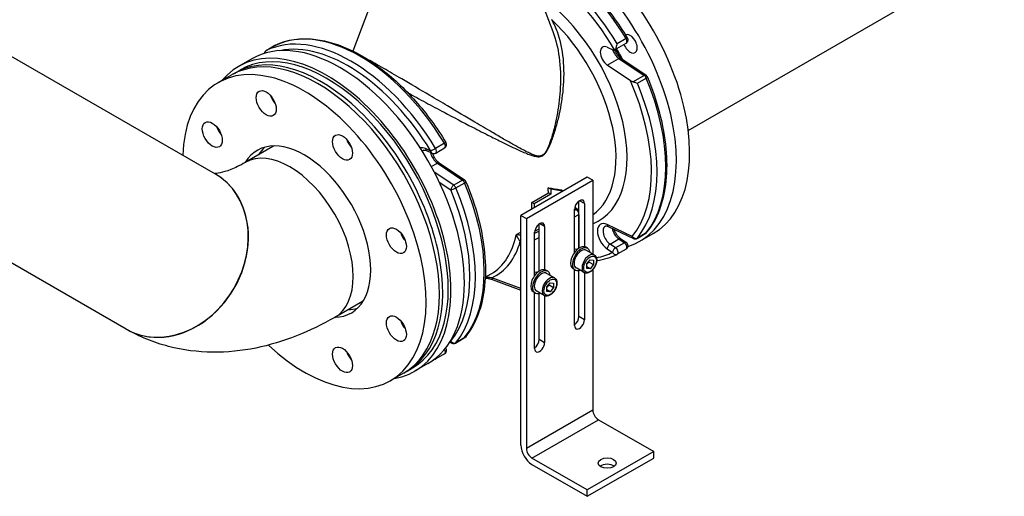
# Model space of a CAD drawing. Header units: millimetres. Extents: x 0 to 5940, y 0 to 4200.
# Tile 13 of 51: x 969 to 1372, y 645 to 840. Entities that reach past the tile are written whole.
import ezdxf

# ---------------------------------------------------------------- set-up
doc = ezdxf.new("R2010")
doc.units = ezdxf.units.MM
doc.header["$LTSCALE"] = 50
doc.layers.add('02-LINIE-035', color=2, linetype='CONTINUOUS')

msp = doc.modelspace()

# ---------------------------------------------------------------- linework, layer by layer
at = {"layer": '02-LINIE-035'}
for p, q in [((1242.43, 794.41), (1570, 983.53)), ((1049.23, 776.47), (862.03, 884.55)), ((1118.45, 861.52), (1105.41, 826.81)), ((1177.07, 861.52), (1187.07, 834.89)), ((1073.49, 829.1), (1069.87, 827.01)), ((1069.9, 827.02), (1073.52, 829.11)), ((1212.3, 827.32), (1217.05, 830.06)), ((1217.02, 831.96), (1213.4, 829.87)), ((1209.35, 828.42), (1211.6, 827.35)), ((1064.02, 823.68), (1058.58, 820.55)), ((1209.35, 821.13), (1214.1, 823.87)), ((1218.77, 814.74), (1209.35, 821.13)), ((1214.1, 823.87), (1224.42, 816.88)), ((1214.9, 823.95), (1225.22, 816.96)), ((1012.65, 713.12), (825.99, 820.89)), ((1050.33, 813.94), (1055.76, 817.07)), ((1057.12, 817.86), (1059.38, 819.16)), ((1224.42, 816.88), (1219.91, 814.27)), ((1221.65, 813.69), (1225.27, 815.78)), ((1142.8, 789.11), (1139.18, 787.02)), ((1072.68, 787.78), (1061.36, 781.25)), ((1137.28, 785.86), (1135.03, 786.93)), ((1135.48, 786.14), (1137.73, 785.07)), ((1139.21, 785.12), (1142.83, 787.21)), ((1137.43, 779.6), (1139.89, 781.02)), ((1139.89, 781.02), (1150.2, 774.03)), ((1140.68, 781.1), (1151, 774.11)), ((1146.58, 771.94), (1138.65, 777.32)), ((1140.69, 773.2), (1145.35, 770.04)), ((1150.2, 774.03), (1146.58, 771.94)), ((1147.44, 770.84), (1151.06, 772.93)), ((1201.16, 775.31), (1174.01, 759.63)), ((1176.27, 758.33), (1203.42, 774)), ((1203.42, 774), (1201.16, 775.31)), ((1203.42, 774), (1203.42, 743.79)), ((1178.51, 764.87), (1185.3, 768.79)), ((1186.23, 770.34), (1185.19, 770.94)), ((1186.23, 768.25), (1185.3, 768.79)), ((1191.2, 769.56), (1186.23, 770.34)), ((1186.23, 770.34), (1186.23, 768.25)), ((1191.2, 769.56), (1190.3, 770.08)), ((1179.44, 764.34), (1178.51, 764.87)), ((1186.23, 768.25), (1179.44, 764.34)), ((1197.77, 746.17), (1197.77, 765.5)), ((1200.03, 764.47), (1197.99, 765.64)), ((1179.44, 764.34), (1179.44, 762.77)), ((1195.96, 744.41), (1195.96, 762.11)), ((1196.63, 761.98), (1195.96, 761.59)), ((1195.97, 762.37), (1196.63, 761.98)), ((1196.62, 762.54), (1197.43, 762.06)), ((1200.03, 764.47), (1200.03, 746.76)), ((1174.01, 759.63), (1176.27, 758.33)), ((1174.01, 665.57), (1174.01, 759.63)), ((1176.27, 758.33), (1176.27, 664.27)), ((1195.96, 758.98), (1197.77, 760.02)), ((1197.77, 760.02), (1197.77, 746.17)), ((1174.01, 752.72), (1172.08, 751.61)), ((1181.47, 753.23), (1179.66, 752.19)), ((1179.66, 735), (1179.66, 752.71)), ((1179.7, 753.15), (1181.47, 754.18)), ((1181.47, 736.76), (1181.47, 756.09)), ((1183.74, 755.06), (1181.7, 756.24)), ((1183.74, 755.06), (1183.74, 737.35)), ((1219.57, 750.96), (1209.25, 755.88)), ((1209.7, 755.08), (1220.01, 750.17)), ((1179.66, 749.57), (1181.47, 750.62)), ((1210.48, 747.88), (1214.1, 749.97)), ((1214.1, 749.97), (1216.35, 748.45)), ((1214.9, 750.05), (1217.15, 748.53)), ((1221.5, 750.23), (1225.12, 752.32)), ((1225.27, 752.45), (1221.65, 750.36)), ((1222.68, 749.01), (1228.11, 752.15)), ((1197.06, 745.62), (1197.01, 745.65)), ((1201.28, 746.14), (1200.55, 746.56)), ((1204.05, 743.43), (1200.8, 745.31)), ((1209.25, 745.98), (1211.5, 744.46)), ((1212.73, 746.36), (1210.48, 747.88)), ((1216.35, 748.45), (1212.73, 746.36)), ((1217.05, 745.82), (1213.43, 743.73)), ((1200.98, 739.74), (1202.34, 741.43)), ((1201.88, 740.54), (1203.69, 739.5)), ((1202.34, 741.43), (1203.69, 741.31)), ((1203.69, 741.31), (1203.69, 739.5)), ((1184.98, 736.74), (1184.26, 737.15)), ((1196.16, 737.27), (1195.43, 737.69)), ((1195.96, 714.56), (1195.96, 737.39)), ((1199.89, 736.22), (1196.64, 738.11)), ((1197.77, 718.22), (1197.77, 737.13)), ((1200.98, 737.93), (1200.98, 739.74)), ((1202.34, 737.81), (1200.98, 738.59)), ((1202.34, 737.81), (1200.98, 737.93)), ((1203.69, 739.5), (1202.34, 737.81)), ((1203.42, 737.39), (1203.42, 679.94)), ((1159.48, 734.32), (1161.87, 735.71)), ((1174.01, 729.67), (1162.11, 734.11)), ((1162.69, 733.27), (1174.01, 729.03)), ((1180.76, 736.22), (1180.72, 736.24)), ((1187.76, 734.02), (1184.5, 735.9)), ((1200.03, 736.15), (1200.03, 716.91)), ((1183.6, 726.82), (1180.34, 728.7)), ((1184.69, 730.33), (1186.04, 732.02)), ((1184.69, 728.52), (1184.69, 730.33)), ((1186.04, 728.4), (1184.69, 729.19)), ((1186.04, 728.4), (1184.69, 728.52)), ((1185.59, 731.14), (1187.4, 730.09)), ((1186.04, 732.02), (1187.4, 731.9)), ((1187.4, 730.09), (1186.04, 728.4)), ((1187.4, 731.9), (1187.4, 730.09)), ((1109.25, 724.43), (1097.94, 717.9)), ((1179.86, 727.87), (1179.14, 728.29)), ((1179.66, 705.16), (1179.66, 727.98)), ((1181.47, 708.81), (1181.47, 727.72)), ((1183.74, 726.75), (1183.74, 707.51)), ((1200.03, 716.91), (1197.77, 718.22)), ((1147.28, 707.38), (1150.9, 709.47)), ((1151.06, 709.6), (1147.44, 707.51)), ((1183.74, 707.51), (1181.47, 708.81)), ((1144.94, 707.73), (1145.79, 707.32)), ((1145.35, 708.11), (1145.21, 708.18)), ((1142.83, 702.97), (1139.21, 700.88)), ((1127.52, 695.92), (1129.78, 697.23)), ((1136.02, 698.98), (1130.58, 695.84)), ((1120.73, 692), (1126.16, 695.14)), ((1203.42, 679.94), (1176.27, 664.27)), ((1178.53, 660.35), (1205.69, 676.02)), ((1205.69, 676.02), (1228.31, 662.96)), ((1201.16, 647.28), (1178.53, 660.35)), ((1228.31, 662.96), (1201.16, 647.28)), ((1201.16, 644.67), (1228.31, 660.35)), ((1228.31, 660.35), (1228.31, 662.96)), ((1178.53, 657.73), (1201.16, 644.67)), ((1201.16, 644.67), (1201.16, 647.28))]:
    msp.add_line(p, q, dxfattribs=at)
for centre, start, end in [((1074.29, 827.71), 116.3273, 120), ((1216.25, 831.45), 300, 31.2257), ((1070.67, 825.62), 120, 170.5604), ((1224.32, 815.63), 22.7611, 55.8481), ((1142.03, 788.6), 300, 31.2257), ((1138.41, 786.51), 244.5303, 300), ((1150.1, 772.78), 22.7611, 55.8481), ((1196.63, 760.68), 45, 60), ((1224.32, 753.71), 300, 320.8597), ((1220.7, 751.62), 244.5303, 300), ((1216.25, 747.2), 300, 55.8481), ((1212.63, 745.11), 296.3273, 300), ((1150.1, 710.86), 300, 320.8597), ((1142.03, 704.35), 300, 38.9712), ((1146.48, 708.77), 244.5303, 300), ((1138.41, 702.26), 296.3273, 300)]:
    msp.add_arc(centre, 1.6, start, end, dxfattribs=at)
for centre, major_axis, ratio, start_param, end_param in [((1192.11, 814.5), (36, -62.35), 0.57735, 0, 2.331418), ((1182.38, 808.88), (36, -62.35), 0.57735, 1.607838, 2.296329), ((1186.68, 811.37), (36, -62.35), 0.57735, 6.155913, 8.588448), ((1177.63, 806.14), (35.2, -60.97), 0.57735, 1.585111, 2.320025), ((1178.76, 806.79), (-36, 62.35), 0.57735, 4.749431, 5.437867), ((1177.63, 806.14), (28.16, -48.77), 0.57735, 6.202385, 8.541319), ((1108.16, 766.03), (-36, 62.35), 0.57735, 4.749431, 6.246143), ((1175.36, 804.83), (26.56, -46), 0.57735, 0.058122, 2.051367), ((1100.02, 761.33), (-36, 62.35), 0.57735, 3.141593, 6.283185), ((1104.54, 763.94), (-36, 62.35), 0.57735, 4.749431, 6.246143), ((1218.68, 829.84), (-2.08, 3.6), 0.57735, 1.32626, 6.174103), ((1094.58, 758.2), (35.2, -60.97), 0.57735, 0, 3.141593), ((1074.29, 827.71), (-0.8, 1.39), 0.57735, 6.246143, 6.283185), ((1074.29, 827.71), (-0.71, 1.43), 0.815936, 0, 0.052326), ((1103.41, 763.29), (-35.2, 60.97), 0.57735, 4.749431, 6.091851), ((1209.63, 824.61), (-2.24, 3.88), 0.57735, 5.585054, 8.552113), ((1216.25, 831.45), (1.37, 0.83), 0.030238, 0, 0.954993), ((1216.25, 831.45), (0.8, -1.39), 0.57735, 0, 1.607838), ((1094.58, 758.2), (-36, 62.35), 0.57735, 2.930382, 6.494396), ((1090.96, 756.1), (35.2, -60.97), 0.57735, 0, 3.141593), ((1092.32, 756.89), (35.2, -60.97), 0.57735, 6.263899, 9.444064), ((1070.67, 825.62), (-0.71, 1.43), 0.815936, 0.052326, 0.974615), ((1070.67, 825.62), (-0.8, 1.39), 0.57735, 6.246143, 6.283185), ((1214.38, 827.36), (2.24, -3.88), 0.57735, 4.386342, 5.410521), ((1211.5, 828.71), (0.8, -1.39), 0.57735, 5.585054, 6.308863), ((1184.87, 810.32), (28.8, -49.88), 0.57735, 1.502444, 1.588283), ((1085.53, 752.97), (35.2, -60.97), 0.57735, 5.197933, 10.165963), ((1214, 822.63), (0.9, 1.32), 0.524834, 0, 0.825385), ((1224.32, 815.63), (0.9, 1.32), 0.524834, 0, 0.825385), ((1177.63, 806.14), (35.2, -60.97), 0.57735, 0.216553, 1.383254), ((1178.76, 806.79), (36, -62.35), 0.57735, 0.216553, 1.354243), ((1224.32, 815.63), (0.8, -1.39), 0.57735, 1.354243, 2.268928), ((1224.32, 815.63), (1.48, 0.62), 0.175436, 5.339053, 6.283185), ((1182.38, 808.88), (36, -62.35), 0.57735, 0.216553, 1.354243), ((1075.38, 808.55), (2.88, -4.99), 0.57735, 4.372552, 5.052226), ((1053.34, 795.83), (2.88, -4.99), 0.57735, 4.372552, 5.052226), ((1085.53, 752.97), (-19.2, 33.26), 0.57735, 2.832139, 6.592639), ((1106.55, 790.56), (2.88, -4.99), 0.57735, 4.372552, 5.052226), ((1092.32, 756.89), (25.28, -43.79), 0.57735, 2.026753, 2.049499), ((1142.03, 788.6), (1.37, 0.83), 0.030238, 0, 0.954993), ((1142.03, 788.6), (0.8, -1.39), 0.57735, 0, 1.607838), ((1079.65, 749.57), (-18.29, 31.68), 0.57735, 3.141593, 6.283185), ((1079.65, 749.57), (-18.29, 31.68), 0.57735, 3.141593, 6.283185), ((1090.96, 756.1), (-19.2, 33.26), 0.57735, 0.141897, 0.309454), ((1090.96, 756.1), (-18.29, 31.68), 0.57735, 6.259532, 6.283185), ((1135.41, 781.77), (-3.04, 5.27), 0.57735, 5.585054, 6.124454), ((1136.54, 782.42), (-2.24, 3.88), 0.57735, 0, 0.266718), ((1136.17, 787.58), (-0.69, -1.44), 0.625473, 5.450176, 6.283185), ((1140.16, 784.51), (2.24, -3.88), 0.57735, 4.179418, 5.410521), ((1138.41, 786.51), (-1.37, -0.83), 0.030238, 4.096586, 5.667382), ((1138.41, 786.51), (-0.69, -1.44), 0.625473, 5.450176, 6.283185), ((1138.41, 786.51), (0.8, -1.39), 0.57735, 0, 1.607838), ((1139.79, 779.78), (0.9, 1.32), 0.524834, 0, 0.825385), ((1184.99, 783.71), (-1.6, 2.77), 0.57735, 1.076635, 1.147964), ((1030.94, 744.8), (18.29, 31.68), 0.816497, 3.141593, 6.283185), ((1031.01, 744.75), (18.29, 31.68), 0.816497, 3.140179, 6.284599), ((1150.1, 772.78), (0.9, 1.32), 0.524834, 0, 0.825385), ((1150.1, 772.78), (0.8, -1.39), 0.57735, 1.354243, 2.268928), ((1150.1, 772.78), (1.48, 0.62), 0.175436, 5.339053, 6.283185), ((1108.16, 766.03), (36, -62.35), 0.57735, 0.216553, 1.354243), ((1146.48, 770.69), (-0.9, -1.32), 0.524834, 3.966977, 5.537774), ((1146.48, 770.69), (1.48, 0.62), 0.175436, 3.768256, 5.339053), ((1103.41, 763.29), (35.2, -60.97), 0.57735, 0.216553, 1.354243), ((1146.48, 770.69), (0.8, -1.39), 0.57735, 1.354243, 2.268928), ((1104.54, 763.94), (36, -62.35), 0.57735, 0.216553, 1.354243), ((1147.76, 788.9), (-26.56, 46), 0.57735, 3.963143, 4.011428), ((1152.74, 791.77), (-69.87, 20.13), 0.176059, 2.103773, 2.188211), ((1140.97, 784.98), (-26.56, 46), 0.57735, 3.902594, 3.963143), ((1197.99, 763.29), (1.44, 2.49), 0.57735, 5.497787, 8.63938), ((1195.82, 761.15), (0.8, 1.39), 0.57735, 0, 0.633439), ((1195.29, 761.53), (1.04, 1.22), 0.426786, 0, 0.406271), ((1160.2, 796.08), (-26.56, 46), 0.57735, 3.637969, 3.670213), ((1196.63, 760.68), (0.8, 1.39), 0.57735, 0, 0.785398), ((1196.63, 760.68), (0.8, -1.39), 0.57735, 0.785398, 2.356194), ((1181.7, 753.88), (1.44, 2.49), 0.57735, 5.497787, 8.63938), ((1209.63, 750.71), (-3.04, 5.27), 0.57735, 5.585054, 8.552113), ((1210.76, 751.37), (-2.24, 3.88), 0.57735, 0, 2.268928), ((1210.38, 756.53), (-0.69, -1.44), 0.625473, 5.450176, 6.283185), ((1214.38, 753.46), (2.24, -3.88), 0.57735, 4.179418, 5.410521), ((1224.32, 753.71), (1.24, -1.01), 0.797426, 5.988187, 6.283185), ((1128.59, 752.38), (2.88, -4.99), 0.57735, 4.372552, 5.052226), ((1092.32, 756.89), (25.28, -43.79), 0.57735, 1.092094, 1.11484), ((1135.31, 781.71), (26.56, -46), 0.57735, 0, 0.579263), ((1136.45, 782.36), (27.36, -47.39), 0.57735, 6.223137, 6.803961), ((1174.92, 749.77), (1.04, 1.22), 0.426786, 2.015655, 2.449158), ((1174.32, 751.35), (1.6, -2.77), 0.57735, 5.262408, 5.359365), ((1214, 748.73), (0.9, 1.32), 0.524834, 0, 0.825385), ((1216.25, 747.2), (0.9, 1.32), 0.524834, 0, 0.825385), ((1220.7, 751.62), (1.24, -1.01), 0.797426, 4.417391, 5.988187), ((1220.7, 751.62), (-0.69, -1.44), 0.625473, 5.450176, 6.283185), ((1220.7, 751.62), (0.8, -1.39), 0.57735, 0, 0.216553), ((1224.32, 753.71), (0.8, -1.39), 0.57735, 0, 0.216553), ((1197.99, 742.13), (2.56, 4.43), 0.57735, 0, 3.141593), ((1198.72, 741.71), (2.56, 4.43), 0.57735, 5.660817, 10.047146), ((1198.72, 741.71), (-2.08, -3.6), 0.57735, 3.141593, 6.283185), ((1195.73, 743.43), (1.28, 2.22), 0.57735, 0, 0.66007), ((1210.38, 746.64), (-0.9, -1.32), 0.524834, 3.966977, 5.537774), ((1212.63, 745.11), (-0.9, -1.32), 0.524834, 3.966977, 5.537774), ((1212.63, 745.11), (0.8, -1.39), 0.57735, 0, 2.268928), ((1216.25, 747.2), (0.8, -1.39), 0.57735, 0, 2.268928), ((1201.97, 739.83), (2.08, 3.6), 0.57735, 0, 3.141593), ((1177.63, 806.14), (35.2, -60.97), 0.57735, 6.078041, 6.246143), ((1212.63, 745.11), (0.71, -1.43), 0.815936, 4.764715, 6.283185), ((1181.7, 732.72), (2.56, 4.43), 0.57735, 0, 3.141593), ((1182.42, 732.3), (2.56, 4.43), 0.57735, 5.660817, 10.047146), ((1182.42, 732.3), (-2.08, -3.6), 0.57735, 3.141593, 6.283185), ((1163.25, 734.77), (-0.56, -1.5), 0.668835, 5.393898, 6.283185), ((1179.44, 734.03), (1.28, 2.22), 0.57735, 0, 0.66007), ((1185.68, 730.42), (2.08, 3.6), 0.57735, 0, 3.141593), ((1090.96, 756.1), (18.29, -31.68), 0.57735, 0, 0.023654), ((1090.96, 756.1), (19.2, -33.26), 0.57735, 5.973731, 6.141288), ((1128.59, 716.38), (2.88, -4.99), 0.57735, 4.372552, 5.052226), ((1195.73, 717.04), (1.44, 2.49), 0.57735, 4.038332, 5.497787), ((1197.99, 715.74), (-1.44, -2.49), 0.57735, 5.497787, 8.63938), ((1150.1, 710.86), (0.8, -1.39), 0.57735, 0, 0.216553), ((1150.1, 710.86), (1.24, -1.01), 0.797426, 5.988187, 6.283185), ((1179.44, 707.64), (1.44, 2.49), 0.57735, 4.038332, 5.497787), ((1142.03, 704.35), (0.8, -1.39), 0.57735, 0, 1.566268), ((1146.48, 708.77), (1.24, -1.01), 0.797426, 4.417391, 5.988187), ((1146.48, 708.77), (-0.69, -1.44), 0.625473, 5.450176, 6.283185), ((1146.48, 708.77), (0.8, -1.39), 0.57735, 0, 0.216553), ((1181.7, 706.33), (-1.44, -2.49), 0.57735, 5.497787, 8.63938), ((1106.55, 703.66), (2.88, -4.99), 0.57735, 4.372552, 5.052226), ((1138.41, 702.26), (0.71, -1.43), 0.815936, 5.891812, 6.283185), ((1138.41, 702.26), (0.8, -1.39), 0.57735, 0, 0.659468), ((1205.69, 678.64), (-1.6, 2.77), 0.57735, 0.785398, 2.356194), ((1178.53, 662.96), (-3.2, 5.54), 0.57735, 0.785398, 2.356194), ((1178.53, 662.96), (1.6, -2.77), 0.57735, 3.926991, 5.497787), ((1209.31, 655.64), (-3.68, 0), 0.57735, 3.803821, 5.620957)]:
    msp.add_ellipse(centre, major_axis=major_axis, ratio=ratio, start_param=start_param, end_param=end_param, dxfattribs=at)
for centre, major_axis in [((1069.95, 805.42), (2.88, -4.99)), ((1047.9, 792.69), (2.88, -4.99)), ((1101.12, 787.42), (2.88, -4.99)), ((1123.16, 749.24), (2.88, -4.99)), ((1202.34, 739.62), (-1.82, -3.16)), ((1186.04, 730.21), (-1.82, -3.16)), ((1123.16, 713.25), (2.88, -4.99)), ((1101.12, 700.52), (2.88, -4.99)), ((1209.31, 658.26), (-3.68, 0))]:
    msp.add_ellipse(centre, major_axis=major_axis, ratio=0.57735, dxfattribs=at)
for points, knots in [([(1217.62, 832.28), (1213.93, 838.36), (1209.73, 844.1), (1200.65, 854.4), (1195.77, 858.95), (1189.15, 863.93), (1187.52, 865.06), (1185.89, 866.1)], [0.8224402, 0.8224402, 0.8224402, 0.8224402, 1.1217826, 1.1217826, 1.4211251, 1.4211251, 1.5176456, 1.5176456, 1.5176456, 1.5176456]), ([(1182.88, 784), (1183.2, 784.19), (1183.5, 784.45), (1184.13, 785.13), (1184.43, 785.57), (1184.98, 786.49), (1185.23, 786.97), (1186.01, 788.59), (1186.47, 789.76), (1187.51, 792.61), (1188.04, 794.3), (1189, 797.7), (1189.42, 799.4), (1190.54, 804.53), (1191.07, 807.94), (1191.75, 815.51), (1191.78, 819.65), (1191, 827.5), (1190.21, 831.23), (1188.31, 836.43), (1187.54, 838.12), (1186.64, 839.7)], [-50.507213, -50.507213, -50.507213, -50.507213, -50.298304, -50.298304, -50.032946, -50.032946, -49.767588, -49.767588, -49.158606, -49.158606, -48.300047, -48.300047, -47.441489, -47.441489, -45.724366, -45.724366, -43.614642, -43.614642, -41.578008, -41.578008, -40.53629, -40.53629, -40.53629, -40.53629]), ([(1187.07, 834.89), (1188.32, 831.58), (1189.16, 828.01), (1190.19, 820.29), (1190.32, 816.11), (1189.94, 808.46), (1189.55, 804.99), (1188.65, 799.79), (1188.29, 798.06), (1187.48, 794.6), (1187.02, 792.88), (1186.11, 789.99), (1185.7, 788.8), (1185, 787.16), (1184.78, 786.68), (1184.27, 785.75), (1183.99, 785.31), (1183.41, 784.64), (1183.13, 784.38), (1182.83, 784.21)], [41.674664, 41.674664, 41.674664, 41.674664, 43.614642, 43.614642, 45.724366, 45.724366, 47.441489, 47.441489, 48.300047, 48.300047, 49.158606, 49.158606, 49.767588, 49.767588, 50.032946, 50.032946, 50.298304, 50.298304, 50.507213, 50.507213, 50.507213, 50.507213]), ([(1073.58, 829.15), (1077.47, 831.07), (1081.88, 831.99), (1091.29, 831.79), (1096.27, 830.68), (1106.4, 826.6), (1111.54, 823.63), (1121.55, 816.1), (1126.43, 811.55), (1135.51, 801.25), (1139.71, 795.51), (1143.4, 789.43)], [3.964033, 3.964033, 3.964033, 3.964033, 4.263375, 4.263375, 4.562718, 4.562718, 4.86206, 4.86206, 5.161403, 5.161403, 5.460745, 5.460745, 5.460745, 5.460745]), ([(1212.32, 827.33), (1212.39, 827.38), (1212.47, 827.45), (1212.63, 827.65), (1212.71, 827.78), (1212.89, 828.12), (1212.99, 828.33), (1213.15, 828.76), (1213.21, 828.98), (1213.32, 829.43), (1213.37, 829.65), (1213.4, 829.87), (1213.4, 829.87), (1213.4, 829.87)], [0, 0, 0, 0, 0.0702595, 0.0702595, 0.1507881, 0.1507881, 0.2580896, 0.2580896, 0.3645241, 0.3645241, 0.4762975, 0.4762975, 0.4772933, 0.4772933, 0.4772933, 0.4772933]), ([(1212.27, 827.31), (1212.39, 827.04), (1212.52, 826.78), (1212.9, 826.09), (1213.17, 825.68), (1213.76, 824.95), (1214.07, 824.62), (1214.56, 824.2), (1214.73, 824.07), (1214.9, 823.95)], [3.7297282, 3.7297282, 3.7297282, 3.7297282, 3.9009769, 3.9009769, 4.185999, 4.185999, 4.4684667, 4.4684667, 4.6251225, 4.6251225, 4.6251225, 4.6251225]), ([(1215.11, 823.81), (1215.02, 823.98), (1214.92, 824.15), (1214.52, 824.8), (1214.18, 825.27), (1213.55, 826.21), (1213.25, 826.69), (1212.92, 827.32), (1212.85, 827.46), (1212.78, 827.6)], [-3.089584, -3.089584, -3.089584, -3.089584, -2.57085, -2.57085, -1.02519, -1.02519, 0.490176, 0.490176, 0.904209, 0.904209, 0.904209, 0.904209]), ([(1182.83, 784.21), (1182.58, 784.07), (1182.32, 783.97), (1181.71, 783.86), (1181.35, 783.86), (1180.64, 783.96), (1180.28, 784.05), (1179.42, 784.31), (1178.92, 784.5), (1177.85, 784.96), (1177.27, 785.23), (1175.91, 785.9), (1175.12, 786.31), (1173.29, 787.3), (1172.24, 787.88), (1169.81, 789.24), (1168.41, 790.04), (1165.4, 791.78), (1163.79, 792.73), (1159.88, 795.02), (1157.57, 796.38), (1151.56, 799.94), (1147.81, 802.17), (1141.63, 805.84), (1139.21, 807.28), (1132.84, 811.06), (1128.93, 813.36), (1122.66, 817.02), (1120.17, 818.46), (1115.46, 821.16), (1113.32, 822.37), (1111.49, 823.38), (1111.4, 823.43), (1111.31, 823.48)], [0, 0, 0, 0, 0.168761, 0.168761, 0.396367, 0.396367, 0.629466, 0.629466, 0.961224, 0.961224, 1.342211, 1.342211, 1.86596, 1.86596, 2.546833, 2.546833, 3.431969, 3.431969, 4.426993, 4.426993, 5.79835, 5.79835, 7.929087, 7.929087, 9.288165, 9.288165, 11.544565, 11.544565, 13.214471, 13.214471, 15.09136, 15.09136, 15.185612, 15.185612, 15.185612, 15.185612]), ([(1219.91, 814.27), (1219.76, 814.3), (1219.61, 814.34), (1219.23, 814.47), (1218.97, 814.61), (1218.77, 814.74)], [0.2287407, 0.2287407, 0.2287407, 0.2287407, 0.2953839, 0.2953839, 0.4242421, 0.4242421, 0.4242421, 0.4242421]), ([(1219.91, 814.27), (1220.15, 814.22), (1220.4, 814.16), (1220.99, 813.97), (1221.34, 813.84), (1221.65, 813.7), (1221.65, 813.7), (1221.65, 813.69)], [-0.3149648, -0.3149648, -0.3149648, -0.3149648, -0.1874602, -0.1874602, 0, 0, 0.0010054, 0.0010054, 0.0010054, 0.0010054]), ([(1225.56, 752.7), (1227.72, 755.34), (1229.47, 758.48), (1232.1, 765.52), (1232.99, 769.43), (1233.87, 777.84), (1233.87, 782.33), (1232.99, 791.68), (1232.12, 796.53), (1229.55, 806.36), (1227.86, 811.34), (1225.8, 816.25)], [5.71434, 5.71434, 5.71434, 5.71434, 5.941878, 5.941878, 6.169416, 6.169416, 6.396954, 6.396954, 6.624492, 6.624492, 6.85203, 6.85203, 6.85203, 6.85203]), ([(1127.85, 809.79), (1130.21, 808.48), (1132.66, 807.15), (1137.61, 804.46), (1140.12, 803.12), (1146.54, 799.71), (1150.44, 797.67), (1156.67, 794.46), (1159.07, 793.24), (1163.12, 791.2), (1164.79, 790.36), (1167.91, 788.83), (1169.35, 788.13), (1171.88, 786.94), (1172.96, 786.44), (1174.85, 785.59), (1175.67, 785.23), (1177.09, 784.66), (1177.68, 784.44), (1178.79, 784.06), (1179.31, 783.9), (1180.21, 783.7), (1180.58, 783.63), (1181.32, 783.59), (1181.7, 783.6), (1182.34, 783.75), (1182.62, 783.85), (1182.88, 784)], [-10.643543, -10.643543, -10.643543, -10.643543, -9.288165, -9.288165, -7.929087, -7.929087, -5.79835, -5.79835, -4.426993, -4.426993, -3.431969, -3.431969, -2.546833, -2.546833, -1.86596, -1.86596, -1.342211, -1.342211, -0.961224, -0.961224, -0.629466, -0.629466, -0.396367, -0.396367, -0.168761, -0.168761, 0, 0, 0, 0]), ([(1134.3, 786.3), (1134.33, 786.32), (1134.36, 786.33), (1134.44, 786.35), (1134.49, 786.36), (1134.62, 786.37), (1134.7, 786.37), (1134.88, 786.34), (1134.98, 786.32), (1135.22, 786.25), (1135.34, 786.2), (1135.48, 786.14)], [3.9269908, 3.9269908, 3.9269908, 3.9269908, 4.0666172, 4.0666172, 4.2062435, 4.2062435, 4.3458698, 4.3458698, 4.4854962, 4.4854962, 4.6251225, 4.6251225, 4.6251225, 4.6251225]), ([(1137.83, 785.02), (1137.84, 785), (1137.84, 784.98), (1138.01, 784.53), (1138.21, 784.09), (1138.68, 783.24), (1138.95, 782.83), (1139.54, 782.1), (1139.86, 781.77), (1140.34, 781.35), (1140.52, 781.22), (1140.68, 781.1)], [3.608145, 3.608145, 3.608145, 3.608145, 3.61956, 3.61956, 3.900977, 3.900977, 4.185999, 4.185999, 4.468467, 4.468467, 4.625123, 4.625123, 4.625123, 4.625123]), ([(1061.36, 781.25), (1059.2, 780), (1057.2, 779.05), (1053.74, 777.68), (1052.27, 777.27), (1050.02, 776.81), (1049.25, 776.77), (1048.78, 776.77), (1048.74, 776.78), (1048.7, 776.78)], [3.1415927, 3.1415927, 3.1415927, 3.1415927, 3.2986723, 3.2986723, 3.4557519, 3.4557519, 3.6128316, 3.6128316, 3.6297655, 3.6297655, 3.6297655, 3.6297655]), ([(1151.58, 773.4), (1153.64, 768.49), (1155.33, 763.51), (1157.9, 753.68), (1158.78, 748.83), (1159.65, 739.48), (1159.65, 734.99), (1158.77, 726.58), (1157.89, 722.67), (1155.25, 715.63), (1153.5, 712.49), (1151.34, 709.85)], [5.71434, 5.71434, 5.71434, 5.71434, 5.941878, 5.941878, 6.169416, 6.169416, 6.396954, 6.396954, 6.624492, 6.624492, 6.85203, 6.85203, 6.85203, 6.85203]), ([(1196.33, 762.74), (1196.31, 762.76), (1196.28, 762.78), (1196.24, 762.86), (1196.21, 762.91), (1196.17, 763.04), (1196.16, 763.12), (1196.14, 763.21), (1196.14, 763.21), (1196.14, 763.21)], [-0.9386865, -0.9386865, -0.9386865, -0.9386865, -0.8357437, -0.8357437, -0.7435644, -0.7435644, -0.6548985, -0.6548985, -0.6531756, -0.6531756, -0.6531756, -0.6531756]), ([(1196.62, 762.54), (1196.6, 762.55), (1196.58, 762.56), (1196.55, 762.58), (1196.53, 762.59), (1196.49, 762.62), (1196.47, 762.63), (1196.43, 762.66), (1196.41, 762.68), (1196.37, 762.71), (1196.35, 762.73), (1196.33, 762.74)], [1.5707963, 1.5707963, 1.5707963, 1.5707963, 1.6178721, 1.6178721, 1.6649479, 1.6649479, 1.7120237, 1.7120237, 1.7590996, 1.7590996, 1.8061754, 1.8061754, 1.8061754, 1.8061754]), ([(1208.52, 755.25), (1208.55, 755.26), (1208.58, 755.28), (1208.66, 755.3), (1208.71, 755.31), (1208.84, 755.32), (1208.91, 755.32), (1209.1, 755.29), (1209.2, 755.27), (1209.43, 755.2), (1209.56, 755.15), (1209.7, 755.08)], [3.9269908, 3.9269908, 3.9269908, 3.9269908, 4.0666172, 4.0666172, 4.2062435, 4.2062435, 4.3458698, 4.3458698, 4.4854962, 4.4854962, 4.6251225, 4.6251225, 4.6251225, 4.6251225]), ([(1212.05, 753.96), (1212.06, 753.95), (1212.06, 753.93), (1212.22, 753.48), (1212.42, 753.04), (1212.9, 752.19), (1213.17, 751.78), (1213.76, 751.05), (1214.07, 750.72), (1214.56, 750.3), (1214.73, 750.17), (1214.9, 750.05)], [3.609375, 3.609375, 3.609375, 3.609375, 3.61956, 3.61956, 3.900977, 3.900977, 4.185999, 4.185999, 4.468467, 4.468467, 4.625123, 4.625123, 4.625123, 4.625123]), ([(1174.01, 751.44), (1173.97, 751.45), (1173.94, 751.46), (1173.71, 751.51), (1173.51, 751.55), (1173.13, 751.6), (1172.95, 751.62), (1172.54, 751.63), (1172.3, 751.63), (1172.08, 751.61)], [0.3710258, 0.3710258, 0.3710258, 0.3710258, 0.3978861, 0.3978861, 0.5637387, 0.5637387, 0.7165008, 0.7165008, 0.9399635, 0.9399635, 0.9399635, 0.9399635]), ([(1172.08, 751.61), (1172.15, 751.43), (1172.24, 751.24), (1172.42, 750.91), (1172.49, 750.77), (1172.67, 750.47), (1172.78, 750.31), (1172.96, 750.04), (1173.03, 749.94), (1173.2, 749.73), (1173.29, 749.62), (1173.47, 749.42), (1173.55, 749.33), (1173.69, 749.2), (1173.74, 749.16), (1173.79, 749.12)], [-0.9399635, -0.9399635, -0.9399635, -0.9399635, -0.7165008, -0.7165008, -0.5637387, -0.5637387, -0.3978861, -0.3978861, -0.2938743, -0.2938743, -0.1745327, -0.1745327, -0.0671279, -0.0671279, 0, 0, 0, 0]), ([(1204.05, 743.43), (1204.28, 743.3), (1204.47, 743.12), (1204.79, 742.67), (1204.91, 742.4), (1205.06, 741.76), (1205.08, 741.39), (1205.03, 740.61), (1204.94, 740.2), (1204.68, 739.38), (1204.5, 738.97), (1204.06, 738.19), (1203.8, 737.83), (1203.24, 737.17), (1202.93, 736.89), (1202.28, 736.41), (1201.94, 736.23), (1201.25, 736), (1200.91, 735.96), (1200.34, 736.03), (1200.1, 736.1), (1199.89, 736.22)], [5.497787, 5.497787, 5.497787, 5.497787, 5.758438, 5.758438, 6.043507, 6.043507, 6.371092, 6.371092, 6.712227, 6.712227, 7.050672, 7.050672, 7.387277, 7.387277, 7.725373, 7.725373, 8.066474, 8.066474, 8.396651, 8.396651, 8.63938, 8.63938, 8.63938, 8.63938]), ([(1159.46, 733.97), (1159.62, 733.96), (1159.77, 733.94), (1160.19, 733.89), (1160.44, 733.85), (1160.93, 733.76), (1161.17, 733.71), (1161.64, 733.6), (1161.86, 733.54), (1162.29, 733.41), (1162.49, 733.34), (1162.69, 733.27)], [0.061423, 0.061423, 0.061423, 0.061423, 0.152677, 0.152677, 0.3053541, 0.3053541, 0.4580311, 0.4580311, 0.6107081, 0.6107081, 0.7633852, 0.7633852, 0.7633852, 0.7633852]), ([(1162.11, 734.11), (1161.64, 734.14), (1161.13, 734.15), (1160.23, 734.14), (1159.85, 734.14), (1159.47, 734.12)], [-0.7633852, -0.7633852, -0.7633852, -0.7633852, -0.375598, -0.375598, -0.1146471, -0.1146471, -0.1146471, -0.1146471]), ([(1187.76, 734.02), (1187.99, 733.89), (1188.18, 733.71), (1188.5, 733.26), (1188.62, 732.99), (1188.77, 732.36), (1188.79, 731.99), (1188.73, 731.21), (1188.65, 730.79), (1188.38, 729.97), (1188.2, 729.56), (1187.77, 728.79), (1187.51, 728.42), (1186.95, 727.77), (1186.64, 727.48), (1185.99, 727.01), (1185.65, 726.82), (1184.96, 726.6), (1184.62, 726.55), (1184.05, 726.62), (1183.81, 726.7), (1183.6, 726.82)], [5.497787, 5.497787, 5.497787, 5.497787, 5.758438, 5.758438, 6.043507, 6.043507, 6.371092, 6.371092, 6.712227, 6.712227, 7.050672, 7.050672, 7.387277, 7.387277, 7.725373, 7.725373, 8.066474, 8.066474, 8.396651, 8.396651, 8.63938, 8.63938, 8.63938, 8.63938]), ([(1097.94, 717.9), (1092.9, 714.99), (1087.69, 712.44), (1076.93, 708.19), (1071.37, 706.5), (1059.91, 704.18), (1054.01, 703.56), (1042.03, 703.69), (1035.94, 704.45), (1023.99, 707.58), (1018.14, 709.95), (1012.72, 713.08)], [3.1415927, 3.1415927, 3.1415927, 3.1415927, 3.2986723, 3.2986723, 3.4557519, 3.4557519, 3.6128316, 3.6128316, 3.7699112, 3.7699112, 3.9269908, 3.9269908, 3.9269908, 3.9269908])]:
    msp.add_open_spline(points, degree=3, knots=knots, dxfattribs=at)
for points, weights in [([(1200.98, 739.63), (1201.32, 740.1), (1201.88, 740.54)], [1.07507328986, 1.09062147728, 1]), ([(1201.88, 740.54), (1201.85, 740.68), (1201.83, 740.8)], [1, 1.01779072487, 1.03148954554]), ([(1184.69, 730.22), (1185.03, 730.69), (1185.59, 731.14)], [1.07507328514, 1.09062149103, 1]), ([(1185.59, 731.14), (1185.56, 731.27), (1185.54, 731.4)], [1, 1.0177907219, 1.03148954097])]:
    msp.add_rational_spline(points, weights, degree=2, dxfattribs=at)
for points in [[(1205.06, 741.19), (1208.01, 741.58), (1210.79, 742.42), (1213.34, 743.68)], [(1139.12, 700.83), (1138.81, 700.68), (1138.5, 700.53), (1138.18, 700.39)]]:
    msp.add_open_spline(points, degree=3, dxfattribs=at)

doc.saveas('drawing.dxf')
